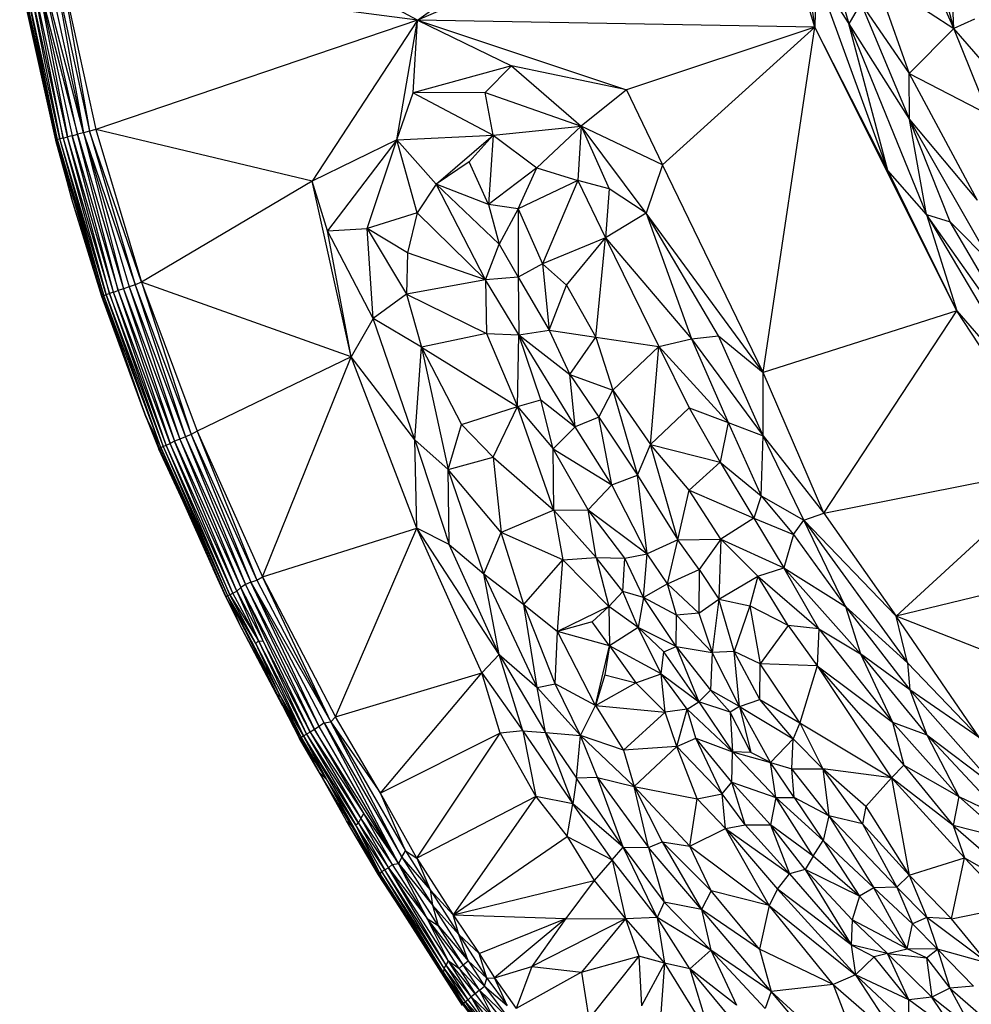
# Paper-space layout '_Inferior' of a CAD drawing. Header units: millimetres. Extents: x 71 to 679, y 71 to 677.
# Tile 2 of 21: x 76 to 205, y 180 to 313. Entities that reach past the tile are written whole.
import ezdxf

# ---------------------------------------------------------------- set-up
doc = ezdxf.new("R2010")
doc.units = ezdxf.units.MM

psp = doc.layouts.new('_Inferior')

# ---------------------------------------------------------------- linework, layer by layer
at = {"color": 7, "linetype": 'Continuous', "lineweight": 25}
for p, q in [((129.92, 313.05), (173.38, 345.15)), ((129.92, 313.05), (78.57, 340.91)), ((177.18, 333.3), (129.92, 313.05)), ((183.64, 312.09), (177.18, 333.3)), ((180.63, 332.08), (183.64, 312.09)), ((202.47, 311.91), (198.13, 327.77)), ((202.47, 311.91), (195.98, 326.41)), ((184.94, 324.31), (188.23, 312.56)), ((202.47, 311.91), (201.87, 324.36)), ((76.09, 318.72), (81, 296.85)), ((76.09, 318.72), (80.94, 296.8)), ((76.09, 318.72), (80.94, 296.81)), ((76.09, 318.7), (80.94, 296.81)), ((81, 296.85), (76.24, 318.37)), ((81.2, 296.9), (76.44, 318.41)), ((81, 296.85), (76.44, 318.41)), ((81.53, 296.99), (76.77, 318.48)), ((81.2, 296.9), (76.77, 318.48)), ((77.23, 318.56), (81.98, 297.1)), ((77.23, 318.56), (81.53, 296.99)), ((82.54, 297.25), (77.79, 318.67)), ((81.98, 297.1), (77.79, 318.67)), ((78.46, 318.79), (83.19, 297.42)), ((78.46, 318.79), (83.92, 297.61)), ((78.46, 318.79), (82.54, 297.25)), ((83.92, 297.61), (79.2, 318.93)), ((84.71, 297.82), (79.2, 318.93)), ((80.01, 319.08), (84.71, 297.82)), ((80.86, 319.23), (85.55, 298.03)), ((80.86, 319.23), (84.71, 297.82)), ((81.72, 319.44), (85.55, 298.03)), ((81.72, 319.44), (86.4, 298.27)), ((129.92, 313.05), (81.72, 319.44)), ((183.8, 319.43), (183.64, 312.09)), ((183.8, 319.43), (188.23, 312.56)), ((193.52, 292.72), (183.8, 319.43)), ((191.75, 318.96), (202.47, 311.91)), ((191.75, 318.96), (196.41, 305.85)), ((189.86, 315.32), (188.23, 312.56)), ((189.86, 315.32), (196.41, 305.85)), ((189.86, 315.32), (196.44, 299.59)), ((129.92, 313.05), (86.4, 298.27)), ((129.92, 313.05), (115.66, 291.26)), ((127.09, 296.84), (129.92, 313.05)), ((129.31, 303.21), (129.92, 313.05)), ((129.92, 313.05), (142.61, 306.88)), ((129.92, 313.05), (158.15, 303.63)), ((183.64, 312.09), (129.92, 313.05)), ((205.24, 313.16), (202.47, 311.91)), ((183.64, 312.09), (158.15, 303.63)), ((183.64, 312.09), (163.06, 293.49)), ((176.67, 265.4), (183.64, 312.09)), ((202.86, 273.72), (183.64, 312.09)), ((193.52, 292.72), (183.64, 312.09)), ((188.23, 312.56), (198.74, 286.75)), ((188.23, 312.56), (196.44, 299.59)), ((193.52, 292.72), (188.23, 312.56)), ((196.41, 305.85), (202.47, 311.91)), ((209.08, 304.28), (202.47, 311.91)), ((207.14, 300.27), (202.47, 311.91)), ((142.61, 306.88), (129.31, 303.21)), ((142.61, 306.88), (139.07, 303.24)), ((142.61, 306.88), (152.03, 298.71)), ((158.15, 303.63), (142.61, 306.88)), ((196.41, 305.85), (207.14, 300.27)), ((196.41, 305.85), (205.59, 288.68)), ((196.44, 299.59), (196.41, 305.85)), ((158.15, 303.63), (152.03, 298.71)), ((158.15, 303.63), (163.06, 293.49)), ((127.09, 296.84), (129.31, 303.21)), ((139.07, 303.24), (129.31, 303.21)), ((129.31, 303.21), (140.15, 297.51)), ((140.15, 297.51), (139.07, 303.24)), ((139.07, 303.24), (152.03, 298.71)), ((196.44, 299.59), (205.59, 288.68)), ((207.66, 279.98), (196.44, 299.59)), ((201.96, 285.75), (196.44, 299.59)), ((198.74, 286.75), (196.44, 299.59)), ((86.4, 298.27), (85.55, 298.03)), ((86.4, 298.27), (92.55, 277.61)), ((115.66, 291.26), (86.4, 298.27)), ((140.15, 297.51), (152.03, 298.71)), ((152.03, 298.71), (146.03, 293.06)), ((152.03, 298.71), (151.59, 291.37)), ((152.03, 298.71), (155.81, 290.23)), ((160.82, 286.94), (152.03, 298.71)), ((163.06, 293.49), (152.03, 298.71)), ((81.53, 296.99), (81.2, 296.9)), ((81.98, 297.1), (81.53, 296.99)), ((87.79, 275.92), (81.53, 296.99)), ((87.47, 275.8), (81.53, 296.99)), ((81.98, 297.1), (82.54, 297.25)), ((81.98, 297.1), (88.23, 276.07)), ((81.98, 297.1), (87.79, 275.92)), ((83.19, 297.42), (82.54, 297.25)), ((88.78, 276.25), (82.54, 297.25)), ((88.23, 276.07), (82.54, 297.25)), ((83.19, 297.42), (83.92, 297.61)), ((83.19, 297.42), (89.41, 276.48)), ((88.78, 276.25), (83.19, 297.42)), ((84.71, 297.82), (83.92, 297.61)), ((83.92, 297.61), (90.13, 276.72)), ((89.41, 276.48), (83.92, 297.61)), ((85.55, 298.03), (84.71, 297.82)), ((84.71, 297.82), (91.73, 277.25)), ((84.71, 297.82), (90.9, 277)), ((84.71, 297.82), (90.13, 276.72)), ((85.55, 298.03), (91.73, 277.25)), ((92.55, 277.61), (85.55, 298.03)), ((127.09, 296.84), (140.15, 297.51)), ((132.44, 290.87), (140.15, 297.51)), ((140.15, 297.51), (136.89, 293.87)), ((140.15, 297.51), (139.5, 288.13)), ((140.15, 297.51), (146.03, 293.06)), ((80.94, 296.8), (81, 296.85)), ((80.94, 296.81), (80.94, 296.8)), ((80.94, 296.8), (83.12, 288.83)), ((81, 296.85), (81.2, 296.9)), ((87.28, 275.71), (81, 296.85)), ((81, 296.85), (87.47, 275.8)), ((83.12, 288.83), (81, 296.85)), ((87.47, 275.8), (81.2, 296.9)), ((127.09, 296.84), (115.66, 291.26)), ((127.09, 296.84), (117.74, 284.54)), ((123.1, 284.87), (127.09, 296.84)), ((129.87, 286.99), (127.09, 296.84)), ((127.09, 296.84), (132.44, 290.87)), ((136.89, 293.87), (132.44, 290.87)), ((139.5, 288.13), (136.89, 293.87)), ((146.03, 293.06), (139.5, 288.13)), ((143.51, 287.52), (146.03, 293.06)), ((146.03, 293.06), (151.59, 291.37)), ((163.06, 293.49), (160.82, 286.94)), ((176.67, 265.4), (163.06, 293.49)), ((198.74, 286.75), (193.52, 292.72)), ((202.86, 273.72), (193.52, 292.72)), ((115.66, 291.26), (92.55, 277.61)), ((117.74, 284.54), (115.66, 291.26)), ((120.91, 267.52), (115.66, 291.26)), ((132.44, 290.87), (129.87, 286.99)), ((139.08, 277.94), (132.44, 290.87)), ((140.95, 282.75), (132.44, 290.87)), ((139.5, 288.13), (132.44, 290.87)), ((151.59, 291.37), (143.51, 287.52)), ((151.59, 291.37), (146.83, 280.11)), ((151.59, 291.37), (155.35, 283.61)), ((155.81, 290.23), (151.59, 291.37)), ((155.81, 290.23), (155.35, 283.61)), ((160.82, 286.94), (155.81, 290.23)), ((87.28, 275.71), (83.12, 288.83)), ((87.21, 275.69), (83.12, 288.83)), ((139.5, 288.13), (140.95, 282.75)), ((143.51, 287.52), (139.5, 288.13)), ((129.87, 286.99), (123.1, 284.87)), ((129.87, 286.99), (128.54, 281.57)), ((139.08, 277.94), (129.87, 286.99)), ((143.51, 287.52), (140.95, 282.75)), ((143.51, 287.52), (143.5, 278.28)), ((143.51, 287.52), (146.83, 280.11)), ((160.82, 286.94), (155.35, 283.61)), ((160.82, 286.94), (166.95, 269.95)), ((170.61, 270.34), (160.82, 286.94)), ((176.67, 265.4), (160.82, 286.94)), ((198.74, 286.75), (201.96, 285.75)), ((214.31, 264.71), (198.74, 286.75)), ((198.74, 286.75), (214.18, 260.67)), ((198.74, 286.75), (202.86, 273.72)), ((207.66, 279.98), (201.96, 285.75)), ((214.31, 264.71), (201.96, 285.75)), ((117.74, 284.54), (123.1, 284.87)), ((123.91, 272.71), (117.74, 284.54)), ((120.91, 267.52), (117.74, 284.54)), ((123.1, 284.87), (128.43, 276.01)), ((128.54, 281.57), (123.1, 284.87)), ((123.91, 272.71), (123.1, 284.87)), ((155.35, 283.61), (146.83, 280.11)), ((150.05, 277.21), (155.35, 283.61)), ((154.03, 270.18), (155.35, 283.61)), ((155.35, 283.61), (162.53, 268.92)), ((155.35, 283.61), (166.95, 269.95)), ((139.08, 277.94), (140.95, 282.75)), ((140.95, 282.75), (143.5, 278.28)), ((128.54, 281.57), (128.43, 276.01)), ((139.08, 277.94), (128.54, 281.57)), ((146.83, 280.11), (143.5, 278.28)), ((146.83, 280.11), (147.73, 271.14)), ((146.83, 280.11), (150.05, 277.21)), ((143.5, 278.28), (139.08, 277.94)), ((143.5, 278.28), (143.59, 270.51)), ((143.5, 278.28), (147.73, 271.14)), ((90.9, 277), (90.13, 276.72)), ((91.73, 277.25), (90.9, 277)), ((90.9, 277), (98.5, 256.71)), ((90.9, 277), (97.75, 256.37)), ((92.55, 277.61), (91.73, 277.25)), ((91.73, 277.25), (99.3, 257.03)), ((91.73, 277.25), (98.5, 256.71)), ((92.55, 277.61), (99.3, 257.03)), ((92.55, 277.61), (100.08, 257.46)), ((120.91, 267.52), (92.55, 277.61)), ((139.08, 277.94), (128.43, 276.01)), ((139.08, 277.94), (139.23, 270.68)), ((143.59, 270.51), (139.08, 277.94)), ((147.73, 271.14), (150.05, 277.21)), ((150.05, 277.21), (154.03, 270.18)), ((87.28, 275.71), (87.21, 275.69)), ((93.21, 259.32), (87.21, 275.69)), ((87.28, 275.71), (87.47, 275.8)), ((93.21, 259.32), (87.28, 275.71)), ((87.47, 275.8), (87.79, 275.92)), ((95.16, 255.27), (87.47, 275.8)), ((93.21, 259.32), (87.47, 275.8)), ((88.23, 276.07), (87.79, 275.92)), ((87.79, 275.92), (95.48, 255.41)), ((95.16, 255.27), (87.79, 275.92)), ((88.78, 276.25), (88.23, 276.07)), ((95.91, 255.58), (88.23, 276.07)), ((88.23, 276.07), (95.48, 255.41)), ((88.78, 276.25), (89.41, 276.48)), ((96.44, 255.8), (88.78, 276.25)), ((95.91, 255.58), (88.78, 276.25)), ((90.13, 276.72), (89.41, 276.48)), ((89.41, 276.48), (97.05, 256.09)), ((89.41, 276.48), (96.44, 255.8)), ((90.13, 276.72), (97.75, 256.37)), ((90.13, 276.72), (97.05, 256.09)), ((128.43, 276.01), (123.91, 272.71)), ((128.43, 276.01), (139.23, 270.68)), ((128.43, 276.01), (130.46, 268.84)), ((202.86, 273.72), (176.67, 265.4)), ((184.88, 246.36), (202.86, 273.72)), ((202.86, 273.72), (214.18, 260.67)), ((216.63, 252.66), (202.86, 273.72)), ((93.19, 259.39), (88.58, 271.96)), ((123.91, 272.71), (120.91, 267.52)), ((129.54, 256.27), (123.91, 272.71)), ((130.46, 268.84), (123.91, 272.71)), ((139.23, 270.68), (130.46, 268.84)), ((139.23, 270.68), (143.42, 260.79)), ((139.23, 270.68), (143.59, 270.51)), ((143.42, 260.79), (143.59, 270.51)), ((143.59, 270.51), (147.73, 271.14)), ((146.59, 261.72), (143.59, 270.51)), ((143.59, 270.51), (151.21, 258.05)), ((143.59, 270.51), (150.5, 265.12)), ((147.73, 271.14), (150.5, 265.12)), ((147.73, 271.14), (154.03, 270.18)), ((166.95, 269.95), (170.61, 270.34)), ((176.64, 256.84), (170.61, 270.34)), ((170.61, 270.34), (176.67, 265.4)), ((150.5, 265.12), (154.03, 270.18)), ((154.03, 270.18), (156.33, 263)), ((154.03, 270.18), (162.53, 268.92)), ((162.53, 268.92), (166.95, 269.95)), ((166.95, 269.95), (171.92, 258.64)), ((166.95, 269.95), (176.64, 256.84)), ((129.54, 256.27), (130.46, 268.84)), ((130.46, 268.84), (135.86, 258.37)), ((130.46, 268.84), (143.42, 260.79)), ((130.46, 268.84), (134.04, 252.26)), ((156.33, 263), (162.53, 268.92)), ((161.4, 255.67), (162.53, 268.92)), ((162.53, 268.92), (166.63, 260.6)), ((162.53, 268.92), (171.92, 258.64)), ((120.91, 267.52), (100.08, 257.46)), ((108.95, 237.77), (120.91, 267.52)), ((129.54, 256.27), (120.91, 267.52)), ((129.8, 244.36), (120.91, 267.52)), ((151.21, 258.05), (150.5, 265.12)), ((150.5, 265.12), (154.44, 259.36)), ((150.5, 265.12), (156.33, 263)), ((176.64, 256.84), (176.67, 265.4)), ((184.88, 246.36), (176.67, 265.4)), ((154.44, 259.36), (156.33, 263)), ((156.33, 263), (159.67, 251.5)), ((156.33, 263), (161.4, 255.67)), ((143.42, 260.79), (146.59, 261.72)), ((148.23, 255.08), (146.59, 261.72)), ((146.59, 261.72), (151.21, 258.05)), ((135.86, 258.37), (143.42, 260.79)), ((140.14, 253.96), (143.42, 260.79)), ((148.34, 246.8), (143.42, 260.79)), ((143.42, 260.79), (148.23, 255.08)), ((161.4, 255.67), (166.63, 260.6)), ((166.63, 260.6), (170.82, 253.28)), ((166.63, 260.6), (171.92, 258.64)), ((93.19, 259.39), (94.93, 255.04)), ((93.19, 259.39), (93.21, 259.32)), ((93.21, 259.32), (94.97, 255.19)), ((93.21, 259.32), (95.16, 255.27)), ((93.21, 259.32), (94.93, 255.04)), ((134.04, 252.26), (135.86, 258.37)), ((135.86, 258.37), (140.14, 253.96)), ((154.44, 259.36), (151.21, 258.05)), ((156.18, 250.22), (154.44, 259.36)), ((154.44, 259.36), (159.67, 251.5)), ((171.92, 258.64), (170.82, 253.28)), ((171.92, 258.64), (176.4, 248.7)), ((171.92, 258.64), (176.64, 256.84)), ((99.3, 257.03), (98.5, 256.71)), ((100.08, 257.46), (99.3, 257.03)), ((99.3, 257.03), (108.17, 237.33)), ((99.3, 257.03), (107.37, 237.04)), ((100.08, 257.46), (108.17, 237.33)), ((100.08, 257.46), (108.95, 237.77)), ((148.23, 255.08), (151.21, 258.05)), ((156.18, 250.22), (151.21, 258.05)), ((95.91, 255.58), (96.44, 255.8)), ((97.05, 256.09), (96.44, 255.8)), ((105.45, 235.81), (96.44, 255.8)), ((104.92, 235.56), (96.44, 255.8)), ((97.75, 256.37), (97.05, 256.09)), ((97.05, 256.09), (105.98, 236.31)), ((105.45, 235.81), (97.05, 256.09)), ((98.5, 256.71), (97.75, 256.37)), ((97.75, 256.37), (106.63, 236.71)), ((97.75, 256.37), (105.98, 236.31)), ((98.5, 256.71), (107.37, 237.04)), ((98.5, 256.71), (106.63, 236.71)), ((129.54, 256.27), (134.04, 252.26)), ((129.54, 256.27), (134.2, 242.13)), ((129.8, 244.36), (129.54, 256.27)), ((159.67, 251.5), (161.4, 255.67)), ((165.13, 242.76), (161.4, 255.67)), ((166.63, 249.48), (161.4, 255.67)), ((161.4, 255.67), (170.82, 253.28)), ((176.4, 248.7), (176.64, 256.84)), ((182.16, 245.44), (176.64, 256.84)), ((176.64, 256.84), (184.88, 246.36)), ((94.93, 255.04), (94.97, 255.19)), ((98.18, 247.96), (94.93, 255.04)), ((94.97, 255.19), (95.16, 255.27)), ((104.04, 235.08), (94.97, 255.19)), ((103.98, 235.04), (94.97, 255.19)), ((94.97, 255.19), (98.18, 247.96)), ((95.16, 255.27), (95.48, 255.41)), ((95.16, 255.27), (104.19, 235.25)), ((104.04, 235.08), (95.16, 255.27)), ((95.48, 255.41), (95.91, 255.58)), ((95.48, 255.41), (104.53, 235.33)), ((95.48, 255.41), (104.19, 235.25)), ((104.92, 235.56), (95.91, 255.58)), ((104.53, 235.33), (95.91, 255.58)), ((152.99, 246.84), (148.23, 255.08)), ((148.23, 255.08), (156.18, 250.22)), ((148.34, 246.8), (148.23, 255.08)), ((134.04, 252.26), (140.14, 253.96)), ((140.14, 253.96), (141.21, 243.74)), ((140.14, 253.96), (148.34, 246.8)), ((170.82, 253.28), (166.63, 249.48)), ((170.82, 253.28), (175.4, 245.7)), ((170.82, 253.28), (176.4, 248.7)), ((141.21, 243.74), (134.04, 252.26)), ((138.89, 238.19), (134.04, 252.26)), ((134.2, 242.13), (134.04, 252.26)), ((184.88, 246.36), (216.63, 252.66)), ((194.64, 232.45), (216.63, 252.66)), ((156.18, 250.22), (159.67, 251.5)), ((160.95, 240.87), (159.67, 251.5)), ((159.67, 251.5), (165.13, 242.76)), ((152.99, 246.84), (156.18, 250.22)), ((160.95, 240.87), (156.18, 250.22)), ((165.13, 242.76), (166.63, 249.48)), ((170.94, 242.86), (166.63, 249.48)), ((166.63, 249.48), (175.4, 245.7)), ((103.98, 235.04), (98.18, 247.96)), ((176.4, 248.7), (175.4, 245.7)), ((176.4, 248.7), (180.74, 243.47)), ((176.4, 248.7), (182.16, 245.44)), ((148.34, 246.8), (141.21, 243.74)), ((148.34, 246.8), (152.99, 246.84)), ((148.34, 246.8), (149.55, 240.07)), ((148.34, 246.8), (154.06, 240.4)), ((152.99, 246.84), (160.95, 240.87)), ((157.94, 240.29), (152.99, 246.84)), ((154.06, 240.4), (152.99, 246.84)), ((182.16, 245.44), (184.88, 246.36)), ((184.88, 246.36), (194.64, 232.45)), ((175.4, 245.7), (170.94, 242.86)), ((175.4, 245.7), (179.45, 238.98)), ((175.4, 245.7), (180.74, 243.47)), ((180.74, 243.47), (182.16, 245.44)), ((187.8, 233.75), (182.16, 245.44)), ((182.16, 245.44), (196.18, 226.13)), ((182.16, 245.44), (194.64, 232.45)), ((108.95, 237.77), (129.8, 244.36)), ((118.81, 218.85), (129.8, 244.36)), ((140.93, 227.27), (129.8, 244.36)), ((138.62, 224.8), (129.8, 244.36)), ((134.2, 242.13), (129.8, 244.36)), ((138.89, 238.19), (141.21, 243.74)), ((149.55, 240.07), (141.21, 243.74)), ((144.3, 234.04), (141.21, 243.74)), ((165.13, 242.76), (160.95, 240.87)), ((163.74, 236.83), (165.13, 242.76)), ((165.13, 242.76), (170.94, 242.86)), ((167.99, 238.74), (165.13, 242.76)), ((170.94, 242.86), (167.99, 238.74)), ((170.94, 242.86), (170.67, 234.73)), ((170.94, 242.86), (175.95, 237.84)), ((170.94, 242.86), (179.45, 238.98)), ((180.74, 243.47), (179.45, 238.98)), ((180.74, 243.47), (187.8, 233.75)), ((140.93, 227.27), (134.2, 242.13)), ((134.2, 242.13), (138.89, 238.19)), ((144.3, 234.04), (149.55, 240.07)), ((148.85, 230.35), (149.55, 240.07)), ((149.55, 240.07), (154.06, 240.4)), ((155.77, 233.75), (149.55, 240.07)), ((154.06, 240.4), (155.77, 233.75)), ((157.66, 235.78), (154.06, 240.4)), ((154.06, 240.4), (157.94, 240.29)), ((157.66, 235.78), (157.94, 240.29)), ((157.94, 240.29), (160.95, 240.87)), ((160.45, 234.95), (157.94, 240.29)), ((160.45, 234.95), (160.95, 240.87)), ((163.74, 236.83), (160.95, 240.87)), ((226.47, 240.12), (194.64, 232.45)), ((103.98, 235.06), (102.26, 238.86)), ((163.74, 236.83), (167.99, 238.74)), ((167.99, 238.74), (167.94, 232.86)), ((167.99, 238.74), (170.67, 234.73)), ((175.95, 237.84), (179.45, 238.98)), ((184.21, 230.74), (179.45, 238.98)), ((189.84, 227.33), (179.45, 238.98)), ((179.45, 238.98), (187.8, 233.75)), ((107.37, 237.04), (106.63, 236.71)), ((107.37, 237.04), (108.17, 237.33)), ((107.37, 237.04), (118.19, 218.17)), ((117.28, 218.02), (107.37, 237.04)), ((116.61, 217.52), (107.37, 237.04)), ((108.17, 237.33), (108.95, 237.77)), ((108.17, 237.33), (118.19, 218.17)), ((108.95, 237.77), (118.81, 218.85)), ((118.19, 218.17), (108.95, 237.77)), ((138.89, 238.19), (144.3, 234.04)), ((146.1, 222.8), (138.89, 238.19)), ((140.93, 227.27), (138.89, 238.19)), ((170.67, 234.73), (175.95, 237.84)), ((175.95, 237.84), (174.84, 233.83)), ((180.05, 231.17), (175.95, 237.84)), ((175.95, 237.84), (184.21, 230.74)), ((104.92, 235.56), (105.45, 235.81)), ((105.98, 236.31), (105.45, 235.81)), ((105.45, 235.81), (109.04, 229.06)), ((105.45, 235.81), (108.37, 229.09)), ((106.63, 236.71), (105.98, 236.31)), ((115.95, 217.13), (105.98, 236.31)), ((105.98, 236.31), (115.39, 216.76)), ((109.04, 229.06), (105.98, 236.31)), ((116.61, 217.52), (106.63, 236.71)), ((106.63, 236.71), (115.95, 217.13)), ((157.66, 235.78), (155.77, 233.75)), ((159.74, 230.93), (157.66, 235.78)), ((160.45, 234.95), (157.66, 235.78)), ((163.74, 236.83), (160.45, 234.95)), ((163.74, 236.83), (167.94, 232.86)), ((164.95, 232.59), (163.74, 236.83)), ((104.04, 235.08), (103.98, 235.04)), ((103.98, 235.06), (103.98, 235.04)), ((105.81, 231.35), (103.98, 235.04)), ((104.19, 235.25), (104.04, 235.08)), ((105.81, 231.35), (104.04, 235.08)), ((104.19, 235.25), (104.53, 235.33)), ((111.2, 221.94), (104.19, 235.25)), ((108.02, 228.76), (104.19, 235.25)), ((111.18, 221.38), (104.19, 235.25)), ((104.19, 235.25), (105.81, 231.35)), ((104.53, 235.33), (104.92, 235.56)), ((108.02, 228.76), (104.53, 235.33)), ((104.53, 235.33), (108.37, 229.09)), ((108.37, 229.09), (104.92, 235.56)), ((160.45, 234.95), (159.74, 230.93)), ((164.91, 228.34), (160.45, 234.95)), ((164.95, 232.59), (160.45, 234.95)), ((167.94, 232.86), (170.67, 234.73)), ((170.67, 234.73), (169.75, 227.53)), ((172.72, 227.67), (170.67, 234.73)), ((170.67, 234.73), (174.84, 233.83)), ((144.3, 234.04), (148.85, 230.35)), ((148.51, 223.28), (144.3, 234.04)), ((146.1, 222.8), (144.3, 234.04)), ((155.77, 233.75), (148.85, 230.35)), ((155.77, 233.75), (153.54, 231.7)), ((159.74, 230.93), (155.77, 233.75)), ((155.77, 233.75), (155.85, 228.45)), ((174.84, 233.83), (172.72, 227.67)), ((174.84, 233.83), (176.27, 226.01)), ((180.05, 231.17), (174.84, 233.83)), ((187.8, 233.75), (189.84, 227.33)), ((187.8, 233.75), (196.48, 222.48)), ((187.8, 233.75), (196.18, 226.13)), ((153.54, 231.7), (148.85, 230.35)), ((155.85, 228.45), (153.54, 231.7)), ((164.91, 228.34), (164.95, 232.59)), ((167.94, 232.86), (164.95, 232.59)), ((169.75, 227.53), (164.95, 232.59)), ((167.94, 232.86), (169.75, 227.53)), ((196.18, 226.13), (194.64, 232.45)), ((205.91, 216.01), (194.64, 232.45)), ((220.62, 222.22), (194.64, 232.45)), ((111.18, 221.38), (105.81, 231.35)), ((111.66, 220.36), (105.81, 231.35)), ((148.51, 223.28), (148.85, 230.35)), ((155.85, 228.45), (148.85, 230.35)), ((153.99, 220.35), (148.85, 230.35)), ((159.74, 230.93), (155.85, 228.45)), ((163.23, 227.64), (159.74, 230.93)), ((164.91, 228.34), (159.74, 230.93)), ((162.88, 224.65), (159.74, 230.93)), ((180.05, 231.17), (176.27, 226.01)), ((180.05, 231.17), (183.95, 225.71)), ((184.21, 230.74), (180.05, 231.17)), ((184.21, 230.74), (183.95, 225.71)), ((184.21, 230.74), (194.14, 218.12)), ((184.21, 230.74), (189.84, 227.33)), ((108.02, 228.76), (108.37, 229.09)), ((108.37, 229.09), (109.04, 229.06)), ((108.37, 229.09), (114.89, 216.5)), ((108.37, 229.09), (114.49, 216.25)), ((115.39, 216.76), (109.04, 229.06)), ((109.04, 229.06), (114.89, 216.5)), ((114.49, 216.25), (108.02, 228.76)), ((111.2, 221.94), (108.02, 228.76)), ((153.99, 220.35), (155.85, 228.45)), ((155.85, 228.45), (155.24, 224.53)), ((155.85, 228.45), (159.43, 223.44)), ((162.88, 224.65), (155.85, 228.45)), ((163.23, 227.64), (164.91, 228.34)), ((164.91, 228.34), (169.53, 222.46)), ((164.91, 228.34), (167.96, 220.84)), ((164.91, 228.34), (169.75, 227.53)), ((138.62, 224.8), (140.93, 227.27)), ((140.93, 227.27), (147.2, 216.72)), ((140.93, 227.27), (146.1, 222.8)), ((144.13, 216.93), (140.93, 227.27)), ((162.88, 224.65), (163.23, 227.64)), ((167.96, 220.84), (163.23, 227.64)), ((169.75, 227.53), (169.53, 222.46)), ((172.72, 227.67), (169.75, 227.53)), ((173.44, 220.24), (169.75, 227.53)), ((173.44, 220.24), (172.72, 227.67)), ((176.19, 221.18), (172.72, 227.67)), ((176.27, 226.01), (172.72, 227.67)), ((189.84, 227.33), (194.14, 218.12)), ((189.84, 227.33), (198.82, 216.39)), ((196.48, 222.48), (189.84, 227.33)), ((176.19, 221.18), (176.27, 226.01)), ((181.62, 218.01), (176.27, 226.01)), ((183.95, 225.71), (176.27, 226.01)), ((183.95, 225.71), (181.62, 218.01)), ((183.95, 225.71), (194.03, 210.57)), ((183.95, 225.71), (195.69, 212.28)), ((183.95, 225.71), (194.14, 218.12)), ((196.18, 226.13), (196.48, 222.48)), ((196.18, 226.13), (205.91, 216.01)), ((118.81, 218.85), (138.62, 224.8)), ((124.89, 208.51), (138.62, 224.8)), ((138.62, 224.8), (144.13, 216.93)), ((141.07, 216.63), (138.62, 224.8)), ((155.24, 224.53), (153.99, 220.35)), ((155.24, 224.53), (159.43, 223.44)), ((159.43, 223.44), (162.88, 224.65)), ((162.88, 224.65), (167.96, 220.84)), ((166.39, 219.86), (162.88, 224.65)), ((163.39, 219.45), (162.88, 224.65)), ((146.1, 222.8), (148.51, 223.28)), ((151.95, 216.3), (146.1, 222.8)), ((147.2, 216.72), (146.1, 222.8)), ((151.95, 216.3), (148.51, 223.28)), ((153.99, 220.35), (148.51, 223.28)), ((153.99, 220.35), (159.43, 223.44)), ((159.43, 223.44), (163.39, 219.45)), ((169.53, 222.46), (167.96, 220.84)), ((169.53, 222.46), (172.18, 219.48)), ((173.44, 220.24), (169.53, 222.46)), ((196.48, 222.48), (198.82, 216.39)), ((196.48, 222.48), (207.98, 209.46)), ((205.91, 216.01), (196.48, 222.48)), ((111.18, 221.38), (111.2, 221.94)), ((114.03, 215.93), (111.18, 221.38)), ((114.21, 216.04), (111.18, 221.38)), ((111.18, 221.38), (113.96, 215.89)), ((111.18, 221.38), (111.66, 220.36)), ((114.21, 216.04), (111.2, 221.94)), ((114.49, 216.25), (111.2, 221.94)), ((173.44, 220.24), (176.19, 221.18)), ((180.72, 215.85), (176.19, 221.18)), ((176.19, 221.18), (181.62, 218.01)), ((111.66, 220.36), (113.96, 215.89)), ((151.95, 216.3), (153.99, 220.35)), ((153.99, 220.35), (163.39, 219.45)), ((153.99, 220.35), (157.77, 214.33)), ((166.39, 219.86), (163.39, 219.45)), ((164.99, 214.82), (166.39, 219.86)), ((166.39, 219.86), (167.96, 220.84)), ((172.52, 214.12), (166.39, 219.86)), ((167.53, 215.96), (166.39, 219.86)), ((167.96, 220.84), (172.52, 214.12)), ((172.18, 219.48), (167.96, 220.84)), ((173.44, 220.24), (172.18, 219.48)), ((173.44, 220.24), (174.97, 214)), ((177.63, 212.67), (173.44, 220.24)), ((173.44, 220.24), (180.72, 215.85)), ((118.19, 218.17), (118.81, 218.85)), ((124.89, 208.51), (118.81, 218.85)), ((163.39, 219.45), (157.77, 214.33)), ((164.99, 214.82), (163.39, 219.45)), ((172.18, 219.48), (172.52, 214.12)), ((174.97, 214), (172.18, 219.48)), ((115.95, 217.13), (115.39, 216.76)), ((116.61, 217.52), (115.95, 217.13)), ((127.34, 198.99), (115.95, 217.13)), ((115.95, 217.13), (122.66, 205.71)), ((117.28, 218.02), (116.61, 217.52)), ((127.34, 198.99), (116.61, 217.52)), ((117.28, 218.02), (118.19, 218.17)), ((117.28, 218.02), (127.76, 199.84)), ((127.34, 198.99), (117.28, 218.02)), ((118.19, 218.17), (124.89, 208.51)), ((118.19, 218.17), (128.27, 200.69)), ((127.76, 199.84), (118.19, 218.17)), ((181.62, 218.01), (180.72, 215.85)), ((181.62, 218.01), (184.74, 211.78)), ((181.62, 218.01), (194.03, 210.57)), ((194.14, 218.12), (195.69, 212.28)), ((194.14, 218.12), (203.11, 208.04)), ((194.14, 218.12), (198.82, 216.39)), ((114.03, 215.93), (113.96, 215.89)), ((116.6, 211.37), (113.96, 215.89)), ((113.96, 215.89), (116.47, 211.59)), ((114.21, 216.04), (114.03, 215.93)), ((114.03, 215.93), (116.6, 211.37)), ((117.66, 210.25), (114.03, 215.93)), ((114.49, 216.25), (114.21, 216.04)), ((117.66, 210.25), (114.21, 216.04)), ((114.49, 216.25), (114.89, 216.5)), ((121.93, 204.47), (114.49, 216.25)), ((114.49, 216.25), (121.57, 204.18)), ((117.66, 210.25), (114.49, 216.25)), ((115.39, 216.76), (114.89, 216.5)), ((114.89, 216.5), (122.25, 205.08)), ((114.89, 216.5), (121.93, 204.47)), ((115.39, 216.76), (122.66, 205.71)), ((115.39, 216.76), (122.25, 205.08)), ((141.07, 216.63), (124.89, 208.51)), ((129.82, 199.74), (141.07, 216.63)), ((144.13, 216.93), (141.07, 216.63)), ((141.07, 216.63), (145.91, 208.06)), ((144.13, 216.93), (150.89, 207.08)), ((144.13, 216.93), (147.2, 216.72)), ((144.13, 216.93), (145.91, 208.06)), ((147.2, 216.72), (151.39, 210.56)), ((147.2, 216.72), (151.95, 216.3)), ((150.89, 207.08), (147.2, 216.72)), ((151.39, 210.56), (151.95, 216.3)), ((151.95, 216.3), (159.19, 209.39)), ((157.77, 214.33), (151.95, 216.3)), ((154.27, 210.64), (151.95, 216.3)), ((164.99, 214.82), (167.53, 215.96)), ((167.53, 215.96), (172.52, 214.12)), ((172.43, 209.98), (167.53, 215.96)), ((171.11, 208.4), (167.53, 215.96)), ((177.63, 212.67), (180.72, 215.85)), ((180.55, 211.81), (180.72, 215.85)), ((180.72, 215.85), (184.74, 211.78)), ((198.82, 216.39), (203.11, 208.04)), ((198.82, 216.39), (209.32, 205.11)), ((198.82, 216.39), (207.98, 209.46)), ((164.99, 214.82), (157.77, 214.33)), ((159.19, 209.39), (164.99, 214.82)), ((171.11, 208.4), (164.99, 214.82)), ((167.74, 207.75), (164.99, 214.82)), ((157.77, 214.33), (159.19, 209.39)), ((172.43, 209.98), (172.52, 214.12)), ((172.52, 214.12), (177.63, 212.67)), ((174.97, 214), (172.52, 214.12)), ((172.52, 214.12), (178.38, 207.94)), ((177.63, 212.67), (174.97, 214)), ((178.38, 207.94), (177.63, 212.67)), ((180.87, 207.91), (177.63, 212.67)), ((177.63, 212.67), (180.55, 211.81)), ((180.87, 207.91), (180.55, 211.81)), ((185.56, 205.44), (180.55, 211.81)), ((180.55, 211.81), (184.74, 211.78)), ((184.74, 211.78), (185.56, 205.44)), ((190.09, 204.37), (184.74, 211.78)), ((190.56, 206.7), (184.74, 211.78)), ((194.03, 210.57), (184.74, 211.78)), ((195.69, 212.28), (194.03, 210.57)), ((195.69, 212.28), (202.35, 204.14)), ((195.69, 212.28), (203.11, 208.04)), ((116.47, 211.59), (118.62, 207.77)), ((116.6, 211.37), (116.47, 211.59)), ((117.66, 210.25), (116.6, 211.37)), ((121.06, 203.99), (116.6, 211.37)), ((120.31, 204.76), (116.6, 211.37)), ((151.39, 210.56), (150.89, 207.08)), ((154.27, 210.64), (151.39, 210.56)), ((157.73, 201.21), (151.39, 210.56)), ((154.27, 210.64), (161.13, 201.16)), ((154.27, 210.64), (159.19, 209.39)), ((157.73, 201.21), (154.27, 210.64)), ((194.03, 210.57), (190.56, 206.7)), ((194.03, 210.57), (196.4, 197.44)), ((194.03, 210.57), (203.9, 199.76)), ((202.35, 204.14), (194.03, 210.57)), ((121.57, 204.18), (117.66, 210.25)), ((124.87, 197.61), (117.66, 210.25)), ((121.06, 203.99), (117.66, 210.25)), ((159.19, 209.39), (167.74, 207.75)), ((159.19, 209.39), (166.76, 201.33)), ((159.19, 209.39), (163.01, 201.95)), ((161.13, 201.16), (159.19, 209.39)), ((171.11, 208.4), (172.43, 209.98)), ((172.43, 209.98), (178.38, 207.94)), ((177.67, 204.22), (172.43, 209.98)), ((174.24, 204.21), (172.43, 209.98)), ((128.27, 200.69), (124.89, 208.51)), ((129.82, 199.74), (124.89, 208.51)), ((145.91, 208.06), (129.82, 199.74)), ((145.91, 208.06), (134.74, 192.04)), ((150.89, 207.08), (145.91, 208.06)), ((145.91, 208.06), (150.13, 202.65)), ((166.76, 201.33), (167.74, 207.75)), ((167.74, 207.75), (171.11, 208.4)), ((167.74, 207.75), (171.57, 203.73)), ((174.24, 204.21), (171.11, 208.4)), ((171.57, 203.73), (171.11, 208.4)), ((178.38, 207.94), (177.67, 204.22)), ((178.38, 207.94), (180.87, 207.91)), ((178.38, 207.94), (184.76, 202.11)), ((183.44, 200), (178.38, 207.94)), ((180.87, 207.91), (184.76, 202.11)), ((185.56, 205.44), (180.87, 207.91)), ((203.11, 208.04), (202.35, 204.14)), ((203.11, 208.04), (209.56, 202.33)), ((203.11, 208.04), (209.32, 205.11)), ((150.13, 202.65), (150.89, 207.08)), ((157.73, 201.21), (150.89, 207.08)), ((156.24, 199.5), (150.89, 207.08)), ((190.56, 206.7), (190.09, 204.37)), ((190.56, 206.7), (196.4, 197.44)), ((121.93, 204.47), (122.25, 205.08)), ((122.25, 205.08), (122.66, 205.71)), ((122.25, 205.08), (126.49, 198.87)), ((122.25, 205.08), (125.98, 198.43)), ((122.66, 205.71), (126.49, 198.87)), ((122.66, 205.71), (127.34, 198.99)), ((185.56, 205.44), (184.76, 202.11)), ((185.56, 205.44), (191.63, 195.73)), ((194.75, 195.79), (185.56, 205.44)), ((190.09, 204.37), (185.56, 205.44)), ((124.68, 197.54), (120.31, 204.76)), ((120.31, 204.76), (121.06, 203.99)), ((124.63, 197.46), (120.31, 204.76)), ((124.87, 197.61), (121.06, 203.99)), ((124.68, 197.54), (121.06, 203.99)), ((121.93, 204.47), (121.57, 204.18)), ((125.48, 198.14), (121.57, 204.18)), ((125.08, 197.91), (121.57, 204.18)), ((124.87, 197.61), (121.57, 204.18)), ((121.93, 204.47), (125.98, 198.43)), ((121.93, 204.47), (125.48, 198.14)), ((166.76, 201.33), (171.57, 203.73)), ((171.57, 203.73), (174.24, 204.21)), ((171.57, 203.73), (178.62, 195.54)), ((171.57, 203.73), (180.2, 197.61)), ((177.49, 193.33), (171.57, 203.73)), ((174.24, 204.21), (177.67, 204.22)), ((174.24, 204.21), (180.2, 197.61)), ((183.44, 200), (177.67, 204.22)), ((182.32, 198.19), (177.67, 204.22)), ((177.67, 204.22), (180.2, 197.61)), ((190.09, 204.37), (194.75, 195.79)), ((190.09, 204.37), (196.4, 197.44)), ((202.35, 204.14), (203.9, 199.76)), ((202.35, 204.14), (214.08, 193.9)), ((209.56, 202.33), (202.35, 204.14)), ((134.74, 192.04), (150.13, 202.65)), ((150.13, 202.65), (156.24, 199.5)), ((150.13, 202.65), (153.82, 196.7)), ((156.24, 199.5), (157.73, 201.21)), ((157.73, 201.21), (161.13, 201.16)), ((157.73, 201.21), (163.26, 193.76)), ((162.32, 191.69), (157.73, 201.21)), ((161.13, 201.16), (163.01, 201.95)), ((168.31, 192.79), (161.13, 201.16)), ((161.13, 201.16), (163.26, 193.76)), ((163.01, 201.95), (166.76, 201.33)), ((163.01, 201.95), (169.61, 195.31)), ((163.01, 201.95), (168.31, 192.79)), ((166.76, 201.33), (177.49, 193.33)), ((169.61, 195.31), (166.76, 201.33)), ((183.44, 200), (184.76, 202.11)), ((184.76, 202.11), (189.68, 194.58)), ((184.76, 202.11), (191.63, 195.73)), ((127.76, 199.84), (127.34, 198.99)), ((127.76, 199.84), (128.27, 200.69)), ((127.76, 199.84), (131.63, 195.44)), ((127.76, 199.84), (131.95, 193.35)), ((128.27, 200.69), (129.82, 199.74)), ((128.27, 200.69), (131.63, 195.44)), ((129.82, 199.74), (134.74, 192.04)), ((129.82, 199.74), (131.63, 195.44)), ((183.44, 200), (182.32, 198.19)), ((189.68, 194.58), (183.44, 200)), ((196.4, 197.44), (203.9, 199.76)), ((202.15, 191.52), (203.9, 199.76)), ((203.9, 199.76), (210.11, 193.16)), ((203.9, 199.76), (214.08, 193.9)), ((125.98, 198.43), (125.48, 198.14)), ((125.98, 198.43), (126.49, 198.87)), ((125.98, 198.43), (131.21, 191.56)), ((134.06, 185.86), (125.98, 198.43)), ((133.76, 185.25), (125.98, 198.43)), ((126.49, 198.87), (127.34, 198.99)), ((126.49, 198.87), (131.21, 191.56)), ((127.34, 198.99), (131.95, 193.35)), ((132.7, 190.63), (127.34, 198.99)), ((131.21, 191.56), (127.34, 198.99)), ((156.24, 199.5), (153.82, 196.7)), ((162.32, 191.69), (156.24, 199.5)), ((156.24, 199.5), (158.04, 191.52)), ((124.63, 197.46), (124.68, 197.54)), ((127.53, 193.03), (124.63, 197.46)), ((124.68, 197.54), (124.87, 197.61)), ((135.81, 180.2), (124.68, 197.54)), ((127.53, 193.03), (124.68, 197.54)), ((124.87, 197.61), (125.08, 197.91)), ((133.43, 184.27), (124.87, 197.61)), ((135.81, 180.2), (124.87, 197.61)), ((125.48, 198.14), (125.08, 197.91)), ((133.45, 184.87), (125.08, 197.91)), ((133.43, 184.27), (125.08, 197.91)), ((133.76, 185.25), (125.48, 198.14)), ((133.45, 184.87), (125.48, 198.14)), ((178.62, 195.54), (180.2, 197.61)), ((182.32, 198.19), (180.2, 197.61)), ((180.2, 197.61), (188.55, 188.02)), ((189.68, 194.58), (182.32, 198.19)), ((182.32, 198.19), (188.55, 188.02)), ((188.69, 191.39), (182.32, 198.19)), ((196.4, 197.44), (194.75, 195.79)), ((196.4, 197.44), (198.81, 191.69)), ((196.4, 197.44), (202.15, 191.52)), ((134.74, 192.04), (153.82, 196.7)), ((153.82, 196.7), (149.97, 191.57)), ((153.82, 196.7), (158.04, 191.52)), ((194.75, 195.79), (191.63, 195.73)), ((194.75, 195.79), (196.84, 190.83)), ((198.81, 191.69), (194.75, 195.79)), ((131.63, 195.44), (134.74, 192.04)), ((131.63, 195.44), (131.95, 193.35)), ((131.63, 195.44), (135.47, 189.42)), ((169.61, 195.31), (168.31, 192.79)), ((177.49, 193.33), (169.61, 195.31)), ((176.16, 187.41), (169.61, 195.31)), ((178.62, 195.54), (177.49, 193.33)), ((188.55, 188.02), (178.62, 195.54)), ((178.62, 195.54), (189.14, 183.96)), ((189.68, 194.58), (188.69, 191.39)), ((191.63, 195.73), (189.68, 194.58)), ((196.16, 187.44), (189.68, 194.58)), ((196.16, 187.44), (191.63, 195.73)), ((196.84, 190.83), (191.63, 195.73)), ((131.95, 193.35), (135.47, 189.42)), ((131.95, 193.35), (136.74, 185.84)), ((131.95, 193.35), (132.7, 190.63)), ((163.26, 193.76), (162.32, 191.69)), ((168.31, 192.79), (163.26, 193.76)), ((163.26, 193.76), (169.6, 187.3)), ((177.49, 193.33), (176.16, 187.41)), ((177.49, 193.33), (189.14, 183.96)), ((186.12, 182.64), (177.49, 193.33)), ((202.15, 191.52), (210.11, 193.16)), ((127.53, 193.03), (135.81, 180.2)), ((136, 179.8), (127.53, 193.03)), ((135.47, 189.42), (134.74, 192.04)), ((134.74, 192.04), (138.24, 186.83)), ((134.74, 192.04), (149.97, 191.57)), ((176.16, 187.41), (168.31, 192.79)), ((177.74, 181.71), (168.31, 192.79)), ((168.31, 192.79), (169.6, 187.3)), ((131.21, 191.56), (132.7, 190.63)), ((136.1, 185.3), (131.21, 191.56)), ((135.52, 184.8), (131.21, 191.56)), ((134.06, 185.86), (131.21, 191.56)), ((132.7, 190.63), (136.74, 185.84)), ((136.1, 185.3), (132.7, 190.63)), ((138.24, 186.83), (149.97, 191.57)), ((149.97, 191.57), (140.32, 183.55)), ((149.97, 191.57), (145.38, 185.05)), ((158.04, 191.52), (145.38, 185.05)), ((149.97, 191.57), (158.04, 191.52)), ((158.04, 191.52), (152.07, 184.31)), ((162.32, 191.69), (158.04, 191.52)), ((158.04, 191.52), (163.32, 185.52)), ((158.04, 191.52), (159.82, 186.48)), ((169.6, 187.3), (162.32, 191.69)), ((166.73, 184.75), (162.32, 191.69)), ((162.32, 191.69), (163.32, 185.52)), ((188.69, 191.39), (188.55, 188.02)), ((196.16, 187.44), (188.69, 191.39)), ((193.47, 186.81), (188.69, 191.39)), ((196.16, 187.44), (196.84, 190.83)), ((198.81, 191.69), (196.84, 190.83)), ((200.23, 187.41), (196.84, 190.83)), ((198.81, 191.69), (200.23, 187.41)), ((207.03, 185.54), (198.81, 191.69)), ((202.15, 191.52), (198.81, 191.69)), ((207.03, 185.54), (202.15, 191.52)), ((135.47, 189.42), (138.24, 186.83)), ((135.47, 189.42), (139.26, 183.51)), ((136.74, 185.84), (135.47, 189.42)), ((193.47, 186.81), (188.55, 188.02)), ((188.55, 188.02), (191.67, 186.37)), ((188.55, 188.02), (189.14, 183.96)), ((139.26, 183.51), (138.24, 186.83)), ((138.24, 186.83), (140.32, 183.55)), ((152.07, 184.31), (159.82, 186.48)), ((159.82, 186.48), (153.07, 178)), ((163.32, 185.52), (159.82, 186.48)), ((159.82, 186.48), (160.2, 179.74)), ((169.6, 187.3), (166.73, 184.75)), ((177.74, 181.71), (169.6, 187.3)), ((176.91, 179.4), (169.6, 187.3)), ((169.6, 187.3), (173.03, 179.85)), ((186.12, 182.64), (176.16, 187.41)), ((176.16, 187.41), (177.74, 181.71)), ((193.47, 186.81), (191.67, 186.37)), ((193.47, 186.81), (196.16, 187.44)), ((193.47, 186.81), (198.76, 186.26)), ((196.37, 180.57), (193.47, 186.81)), ((193.47, 186.81), (199.46, 180.92)), ((198.76, 186.26), (196.16, 187.44)), ((200.23, 187.41), (196.16, 187.44)), ((198.76, 186.26), (200.23, 187.41)), ((200.23, 187.41), (201.9, 182.16)), ((200.23, 187.41), (205.11, 182.39)), ((207.03, 185.54), (200.23, 187.41)), ((133.76, 185.25), (133.45, 184.87)), ((134.06, 185.86), (133.76, 185.25)), ((137.18, 180.95), (133.76, 185.25)), ((136.74, 180.58), (133.76, 185.25)), ((134.06, 185.86), (135.52, 184.8)), ((137.71, 181.38), (134.06, 185.86)), ((137.18, 180.95), (134.06, 185.86)), ((136.1, 185.3), (135.52, 184.8)), ((136.1, 185.3), (136.74, 185.84)), ((138.95, 182.39), (136.1, 185.3)), ((138.3, 181.87), (136.1, 185.3)), ((136.74, 185.84), (139.26, 183.51)), ((136.74, 185.84), (138.95, 182.39)), ((163.32, 185.52), (160.2, 179.74)), ((163.32, 185.52), (162.44, 173.89)), ((166.73, 184.75), (163.32, 185.52)), ((163.32, 185.52), (169.63, 175.28)), ((191.67, 186.37), (189.14, 183.96)), ((196.37, 180.57), (191.67, 186.37)), ((198.76, 186.26), (199.46, 180.92)), ((198.76, 186.26), (201.9, 182.16)), ((133.45, 184.87), (133.43, 184.27)), ((136.39, 180.28), (133.43, 184.27)), ((133.43, 184.27), (136.14, 180.06)), ((135.81, 180.2), (133.43, 184.27)), ((136.74, 180.58), (133.45, 184.87)), ((136.39, 180.28), (133.45, 184.87)), ((138.3, 181.87), (135.52, 184.8)), ((135.52, 184.8), (137.71, 181.38)), ((140.32, 183.55), (145.38, 185.05)), ((145.38, 185.05), (143.24, 179.37)), ((152.07, 184.31), (143.24, 179.37)), ((145.38, 185.05), (152.07, 184.31)), ((152.07, 184.31), (153.07, 178)), ((173.03, 179.85), (166.73, 184.75)), ((166.73, 184.75), (169.63, 175.28)), ((177.5, 171.78), (166.73, 184.75)), ((189.14, 183.96), (186.12, 182.64)), ((196.37, 180.57), (189.14, 183.96)), ((196.34, 177.24), (189.14, 183.96)), ((189.14, 183.96), (195.15, 174.8)), ((138.95, 182.39), (139.26, 183.51)), ((139.26, 183.51), (140.32, 183.55)), ((139.26, 183.51), (142.03, 179.81)), ((140.32, 183.55), (143.24, 179.37)), ((142.03, 179.81), (140.32, 183.55)), ((186.12, 182.64), (177.74, 181.71)), ((186.12, 182.64), (195.15, 174.8)), ((186.12, 182.64), (191.34, 169.27)), ((137.71, 181.38), (137.18, 180.95)), ((138.3, 181.87), (137.71, 181.38)), ((137.71, 181.38), (140.2, 178.1)), ((138.3, 181.87), (138.95, 182.39)), ((142.17, 178.11), (138.3, 181.87)), ((140.2, 178.1), (138.3, 181.87)), ((141.62, 177.49), (138.3, 181.87)), ((138.95, 182.39), (142.03, 179.81)), ((138.95, 182.39), (142.17, 178.11)), ((177.74, 181.71), (176.91, 179.4)), ((191.34, 169.27), (177.74, 181.71)), ((189.49, 167.68), (177.74, 181.71)), ((201.9, 182.16), (199.46, 180.92)), ((205.11, 182.39), (201.9, 182.16)), ((201.9, 182.16), (208.78, 176.12)), ((201.9, 182.16), (204.94, 176.62)), ((136.14, 180.06), (135.81, 180.2)), ((135.81, 180.2), (138.65, 176.44)), ((136, 179.8), (135.81, 180.2)), ((136.39, 180.28), (136.14, 180.06)), ((136.14, 180.06), (138.82, 176.54)), ((136.14, 180.06), (138.65, 176.44)), ((136.74, 180.58), (136.39, 180.28)), ((139.3, 177.21), (136.39, 180.28)), ((139.13, 176.68), (136.39, 180.28)), ((138.82, 176.54), (136.39, 180.28)), ((137.18, 180.95), (136.74, 180.58)), ((139.3, 177.21), (136.74, 180.58)), ((140.2, 178.1), (137.18, 180.95)), ((139.85, 177.43), (137.18, 180.95)), ((139.3, 177.21), (137.18, 180.95)), ((196.34, 177.24), (196.37, 180.57)), ((199.46, 180.92), (196.37, 180.57)), ((203.03, 175.7), (196.37, 180.57)), ((204.94, 176.62), (199.46, 180.92)), ((203.03, 175.7), (199.46, 180.92))]:
    psp.add_line(p, q, dxfattribs=at)

doc.saveas('drawing.dxf')
